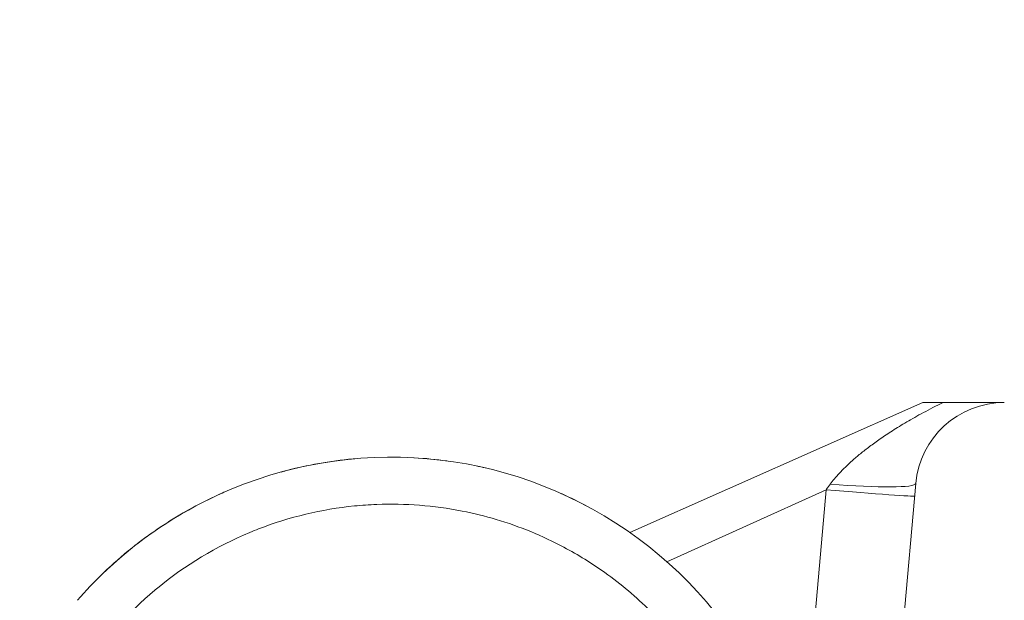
# Model space of a CAD drawing. Header units: inches. Extents: x 0 to 153, y 3 to 96.
# Tile 62 of 132: x 51.457 to 52.177, y 77.764 to 78.189. Entities that reach past the tile are written whole.
import ezdxf

# ---------------------------------------------------------------- set-up
doc = ezdxf.new("R2010")
doc.units = ezdxf.units.IN
doc.header["$LTSCALE"] = 4.5
doc.header["$MEASUREMENT"] = 0
for name, color, linetype, lineweight in [('Dimension (ANSI)', 7, 'Continuous', 9), ('Hatch (ANSI)', 7, 'Continuous', 9), ('Visible (ANSI)', 7, 'Continuous', 18), ('Visible Narrow (ANSI)', 7, 'Continuous', 5)]:
    doc.layers.add(name, color=color, linetype=linetype, lineweight=lineweight)
doc.styles.add('Note Text (ANSI)', font='arial.ttf')
doc.dimstyles.new('.XXX', dxfattribs={"dimscale": 4.5, "dimtxt": 0.0949999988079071, "dimasz": 0.125, "dimexe": 0.1875, "dimexo": 0.063, "dimgap": 0.0625, "dimtad": 0, "dimtih": 1, "dimtoh": 1, "dimdec": 3, "dimrnd": 1e-08, "dimzin": 0, "dimdsep": 46, "dimtxsty": 'Note Text (ANSI)', "dimblk": 'Filled-1', "dimcen": 0.09, "dimdle": 0.45, "dimclrd": 256, "dimclre": 256, "dimclrt": 256, "dimadec": 0, "dimazin": 1, "dimtfac": 1.263157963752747, "dimtofl": 0, "dimtmove": 0, "dimatfit": 3, "dimfxl": 1, "dimtolj": 1, "dimtzin": 4, "dimlwd": -1, "dimlwe": -1, "dimarcsym": 0})

# ---------------------------------------------------------------- blocks, each defined once
blk = doc.blocks.new('Filled-1')
at = {"color": 0}
for p, q in [((0, 0), (-0.9999999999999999, 0.25)), ((-0.9999999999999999, 0.25), (-0.9999999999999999, -0.25)), ((-0.9999999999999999, 0), (0, 0)), ((-0.9999999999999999, -0.25), (0, 0))]:
    blk.add_line(p, q, dxfattribs=at)
at = {"color": 0, "flags": 128}
blk.add_lwpolyline([(-0.9999999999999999, -0.25), (0, 0), (-0.9999999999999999, 0.25), (-0.9999999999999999, -0.25)], dxfattribs=at)
at = {"color": 0}
blk.add_solid([(-0.9999999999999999, -0.25), (0, 0), (-0.9999999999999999, 0.25), (-0.9999999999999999, -0.25)], dxfattribs=at)
blk = doc.blocks.new('*D49')
at = {"layer": 'Defpoints', "color": 0, "transparency": 16777216}
for p in [(50.05661185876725, 76.3286050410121), (60.77576460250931, 76.3286050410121), (60.77576460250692, 76.14110504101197)]:
    blk.add_point(p, dxfattribs=at)
at = {"layer": 'Dimension (ANSI)', "transparency": 16777216}
for p, q in [((49.49411185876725, 77.94200705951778), (50.05661185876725, 77.94200705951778)), ((50.05661185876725, 77.94200705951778), (50.05661185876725, 77.4536050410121)), ((50.05661185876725, 76.8911050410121), (50.05661185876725, 77.4536050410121)), ((60.49226460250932, 76.3286050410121), (49.21286185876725, 76.3286050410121)), ((60.49226460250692, 76.14110504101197), (49.21286185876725, 76.14110504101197)), ((50.05661185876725, 75.57860504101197), (50.05661185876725, 75.01610504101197))]:
    blk.add_line(p, q, dxfattribs=at)
at = {"layer": 'Dimension (ANSI)', "transparency": 16777216, "xscale": 0.5625, "yscale": 0.5625, "zscale": 0.5625}
for p, rotation in [((50.05661185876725, 76.3286050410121), 270), ((50.05661185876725, 76.14110504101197), 90)]:
    blk.add_blockref('Filled-1', p, dxfattribs=dict(at, rotation=rotation))
at = {"layer": 'Dimension (ANSI)', "transparency": 16777216, "insert": (46.44169373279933, 78.16027701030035), "char_height": 0.427499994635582, "attachment_point": 1, "style": 'Note Text (ANSI)'}
blk.add_mtext('\\A1;\\fArial|b0|i0;0.188 TYP', dxfattribs=at)

msp = doc.modelspace()

# ---------------------------------------------------------------- hatches: boundary and pattern name
at = {"layer": 'Hatch (ANSI)'}
h = msp.add_hatch(dxfattribs=at)
h.set_pattern_fill('ANSI31', color=256, scale=4.5, style=0)
h.set_pattern_definition([(44.99999999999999, (0, 0), (-0.397747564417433, 0.397747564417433), [])])
edge = h.paths.add_edge_path()
edge.add_ellipse((52.11314576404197, 77.49936808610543), major_axis=(-0.05057238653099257, 0.04083422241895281), ratio=1, start_angle=0, end_angle=39.91911222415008)
edge.add_line((52.04815566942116, 77.49823336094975), (52.04972013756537, 77.40860504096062))
edge.add_line((52.04972013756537, 77.40860504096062), (52.10535984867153, 77.40860504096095))
edge.add_line((52.10535984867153, 77.40860504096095), (52.22822244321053, 77.40860504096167))
edge.add_line((52.22822244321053, 77.40860504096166), (52.22830676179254, 77.40860504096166))
edge.add_line((52.22830676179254, 77.40860504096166), (52.26072240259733, 77.40860504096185))
edge.add_ellipse((52.26072240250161, 77.38860504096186), major_axis=(0.01999999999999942, -9.571793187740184e-11), ratio=1, start_angle=2.7454581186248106e-07, end_angle=90.0000000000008, ccw=False)
edge.add_line((52.28072240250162, 77.38860504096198), (52.28072240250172, 77.37160504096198))
edge.add_ellipse((52.30572240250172, 77.37160504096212), major_axis=(1.477530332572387e-13, -0.02500000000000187), ratio=1, start_angle=269.9999999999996, end_angle=360.0000000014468)
edge.add_line((52.3057224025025, 77.34660504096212), (52.34372240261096, 77.34660504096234))
edge.add_ellipse((52.34372240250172, 77.37160504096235), major_axis=(0.02500000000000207, 1.092386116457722e-10), ratio=1, start_angle=270.0000000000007, end_angle=359.9999997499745)
edge.add_line((52.36872240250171, 77.37160504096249), (52.36872240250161, 77.38860504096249))
edge.add_ellipse((52.38872240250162, 77.3886050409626), major_axis=(-1.177079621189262e-13, 0.01999999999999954), ratio=1, start_angle=0, end_angle=89.99999999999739, ccw=False)
edge.add_line((52.38872240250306, 77.40860504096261), (52.42122244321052, 77.4086050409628))
edge.add_line((52.42122244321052, 77.4086050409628), (52.42130676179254, 77.4086050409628))
edge.add_line((52.42130676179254, 77.4086050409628), (52.52122244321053, 77.40860504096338))
edge.add_line((52.52122244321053, 77.4086050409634), (52.6820146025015, 77.40860504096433))
edge.add_line((52.6820146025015, 77.40860504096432), (52.71532664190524, 81.22578667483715))
edge.add_ellipse((52.96531712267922, 81.22360504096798), major_axis=(0.002181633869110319, 0.2499904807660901), ratio=1, start_angle=0.5000000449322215, end_angle=90.00000000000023, ccw=False)
edge.add_line((52.96531712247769, 81.47360504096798), (53.36776575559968, 81.47360504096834))
edge.add_ellipse((53.36776575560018, 81.43860504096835), major_axis=(0.03499999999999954, 5.072537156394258e-13), ratio=1, start_angle=0.9999999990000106, end_angle=89.99999999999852, ccw=False)
edge.add_line((53.40276042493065, 81.43921587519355), (53.40701460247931, 81.19549420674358))
edge.add_ellipse((53.44200927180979, 81.19610504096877), major_axis=(0.0006108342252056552, -0.03499466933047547), ratio=1, start_angle=270.0000000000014, end_angle=358.9999999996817)
edge.add_line((53.4420092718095, 81.16110504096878), (53.5368073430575, 81.16110504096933))
edge.add_line((53.5368073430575, 81.16110504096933), (53.55701460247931, 81.19610504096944))
edge.add_line((53.55701460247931, 81.19610504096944), (53.56125811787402, 81.43921587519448))
edge.add_ellipse((53.59625278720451, 81.43860504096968), major_axis=(0.000610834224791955, 0.03499466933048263), ratio=1, start_angle=0.9999999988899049, end_angle=90.00000000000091, ccw=False)
edge.add_line((53.59625278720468, 81.47360504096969), (53.70527641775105, 81.47360504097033))
edge.add_ellipse((53.70527641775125, 81.43860504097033), major_axis=(0.03500000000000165, 2.0513318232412e-13), ratio=1, start_angle=0.999999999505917, end_angle=89.99999999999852, ccw=False)
edge.add_line((53.74027108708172, 81.43921587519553), (53.74451460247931, 81.19610504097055))
edge.add_line((53.74451460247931, 81.19610504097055), (53.76472186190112, 81.16110504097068))
edge.add_line((53.76472186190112, 81.16110504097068), (53.85951993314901, 81.16110504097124))
edge.add_ellipse((53.8595199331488, 81.19610504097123), major_axis=(0.03499999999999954, 2.051331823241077e-13), ratio=1, start_angle=270.0000000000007, end_angle=359.0000000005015)
edge.add_line((53.89451460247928, 81.19549420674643), (53.89876878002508, 81.43921587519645))
edge.add_ellipse((53.93376344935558, 81.43860504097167), major_axis=(0.0006108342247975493, 0.03499466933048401), ratio=1, start_angle=0.999999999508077, end_angle=90.00000000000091, ccw=False)
edge.add_line((53.93376344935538, 81.47360504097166), (56.93026575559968, 81.47360504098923))
edge.add_ellipse((56.93026575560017, 81.43860504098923), major_axis=(0.03500000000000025, 5.051556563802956e-13), ratio=1, start_angle=0.9999999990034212, end_angle=90.0000000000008, ccw=False)
edge.add_line((56.96526042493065, 81.43921587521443), (56.9695146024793, 81.19549420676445))
edge.add_ellipse((57.0045092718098, 81.19610504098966), major_axis=(0.0006108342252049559, -0.03499466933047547), ratio=1, start_angle=270.0000000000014, end_angle=358.9999999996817)
edge.add_line((57.0045092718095, 81.16110504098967), (57.0993073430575, 81.16110504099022))
edge.add_line((57.09930734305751, 81.16110504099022), (57.11951460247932, 81.19610504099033))
edge.add_line((57.11951460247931, 81.19610504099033), (57.12375811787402, 81.43921587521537))
edge.add_ellipse((57.15875278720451, 81.43860504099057), major_axis=(0.000610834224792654, 0.03499466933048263), ratio=1, start_angle=0.9999999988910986, end_angle=90.00000000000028, ccw=False)
edge.add_line((57.15875278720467, 81.47360504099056), (57.26777641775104, 81.4736050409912))
edge.add_ellipse((57.26777641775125, 81.4386050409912), major_axis=(0.03500000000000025, 2.058325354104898e-13), ratio=1, start_angle=0.9999999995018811, end_angle=90.0000000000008, ccw=False)
edge.add_line((57.30277108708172, 81.43921587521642), (57.3070146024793, 81.19610504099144))
edge.add_line((57.30701460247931, 81.19610504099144), (57.32722186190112, 81.16110504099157))
edge.add_line((57.32722186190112, 81.16110504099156), (57.422019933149, 81.16110504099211))
edge.add_ellipse((57.4220199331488, 81.19610504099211), major_axis=(0.03500000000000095, 2.065318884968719e-13), ratio=1, start_angle=269.9999999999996, end_angle=359.0000000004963)
edge.add_line((57.45701460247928, 81.19549420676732), (57.46126878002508, 81.43921587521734))
edge.add_ellipse((57.49626344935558, 81.43860504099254), major_axis=(0.0006108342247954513, 0.03499466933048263), ratio=1, start_angle=0.9999999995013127, end_angle=89.99999999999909, ccw=False)
edge.add_line((57.49626344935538, 81.47360504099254), (59.24442531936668, 81.47360504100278))
edge.add_ellipse((59.2444253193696, 80.97360504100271), major_axis=(0.5000000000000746, 2.928201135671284e-12), ratio=1, start_angle=82.90015949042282, end_angle=90, ccw=False)
edge.add_ellipse((60.77576460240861, 93.26821030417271), major_axis=(11.79843912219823, -1.469539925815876), ratio=0.9999999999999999, start_angle=270, end_angle=275.7476408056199)
edge.add_ellipse((60.49436602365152, 81.3469257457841), major_axis=(0.03499025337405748, -0.0008259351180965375), ratio=1, start_angle=2.3521997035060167, end_angle=90.00000000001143, ccw=False)
edge.add_line((60.529360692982, 81.34753658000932), (60.53201460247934, 81.19549420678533))
edge.add_ellipse((60.5670092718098, 81.19610504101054), major_axis=(0.0006108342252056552, -0.03499466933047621), ratio=1, start_angle=270.0000000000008, end_angle=359.000000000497)
edge.add_line((60.56700927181, 81.16110504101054), (60.6618073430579, 81.1611050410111))
edge.add_line((60.66180734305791, 81.1611050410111), (60.68201460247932, 81.19610504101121))
edge.add_line((60.68201460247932, 81.19610504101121), (60.68408589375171, 81.31476923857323))
edge.add_ellipse((60.74907599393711, 81.31363483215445), major_axis=(0.00113440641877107, 0.06499010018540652), ratio=1, start_angle=1.0000000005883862, end_angle=89.99999999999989, ccw=False)
edge.add_ellipse((60.74907599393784, 81.31363483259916), major_axis=(0.06499999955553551, 1.054209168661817e-12), ratio=1, start_angle=89.87208729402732, end_angle=90, ccw=False)
edge.add_ellipse((60.77576460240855, 93.26821030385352), major_axis=(11.88957563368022, -0.02654349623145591), ratio=1, start_angle=270, end_angle=270.2558254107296)
edge.add_ellipse((60.80245321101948, 81.31363483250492), major_axis=(0.06499983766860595, 0.0001451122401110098), ratio=1, start_angle=89.87208729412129, end_angle=90.0000000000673, ccw=False)
edge.add_ellipse((60.80245321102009, 81.31363483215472), major_axis=(0.06500000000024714, 3.243631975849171e-13), ratio=1, start_angle=1.0000000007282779, end_angle=89.99999999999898, ccw=False)
edge.add_line((60.86744331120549, 81.3147692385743), (60.8695146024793, 81.19610504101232))
edge.add_line((60.8695146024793, 81.1961050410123), (60.88972186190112, 81.16110504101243))
edge.add_line((60.88972186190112, 81.16110504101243), (60.98451993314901, 81.16110504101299))
edge.add_ellipse((60.9845199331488, 81.19610504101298), major_axis=(0.03500000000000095, 2.059636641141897e-13), ratio=1, start_angle=270.0000000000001, end_angle=359.0000000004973)
edge.add_line((61.01951460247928, 81.19549420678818), (61.02216851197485, 81.3475365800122))
edge.add_ellipse((61.05716318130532, 81.34692574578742), major_axis=(0.0006108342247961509, 0.03499466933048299), ratio=1, start_angle=2.3521997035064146, end_angle=90.00000000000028, ccw=False)
edge.add_ellipse((60.77576460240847, 93.26821030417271), major_axis=(11.88629430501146, 0.280572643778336), ratio=1, start_angle=270, end_angle=275.7476408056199)
edge.add_ellipse((62.30710388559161, 80.97360504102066), major_axis=(0.4961661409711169, 0.06179935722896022), ratio=1, start_angle=82.9001594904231, end_angle=90.0000000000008, ccw=False)
edge.add_line((62.30710388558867, 81.47360504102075), (64.05526575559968, 81.47360504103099))
edge.add_ellipse((64.05526575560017, 81.43860504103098), major_axis=(0.03500000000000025, 5.051556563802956e-13), ratio=1, start_angle=0.9999999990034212, end_angle=90.00000000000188, ccw=False)
edge.add_line((64.09026042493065, 81.4392158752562), (64.09451460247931, 81.19549420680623))
edge.add_ellipse((64.12950927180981, 81.19610504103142), major_axis=(0.0006108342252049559, -0.03499466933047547), ratio=1, start_angle=270.0000000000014, end_angle=358.9999999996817)
edge.add_line((64.12950927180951, 81.16110504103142), (64.2243073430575, 81.16110504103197))
edge.add_line((64.2243073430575, 81.16110504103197), (64.24451460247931, 81.19610504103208))
edge.add_line((64.24451460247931, 81.19610504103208), (64.24875811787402, 81.43921587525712))
edge.add_ellipse((64.2837527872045, 81.43860504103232), major_axis=(0.000610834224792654, 0.03499466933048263), ratio=1, start_angle=0.9999999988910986, end_angle=90.0000000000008, ccw=False)
edge.add_line((64.28375278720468, 81.47360504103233), (64.39277641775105, 81.47360504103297))
edge.add_ellipse((64.39277641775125, 81.43860504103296), major_axis=(0.03500000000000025, 2.058325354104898e-13), ratio=1, start_angle=0.9999999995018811, end_angle=90.0000000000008, ccw=False)
edge.add_line((64.42777108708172, 81.43921587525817), (64.4320146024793, 81.19610504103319))
edge.add_line((64.43201460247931, 81.19610504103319), (64.45222186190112, 81.16110504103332))
edge.add_line((64.45222186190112, 81.16110504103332), (64.547019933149, 81.16110504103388))
edge.add_ellipse((64.5470199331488, 81.19610504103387), major_axis=(0.03500000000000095, 2.065318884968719e-13), ratio=1, start_angle=269.9999999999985, end_angle=359.0000000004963)
edge.add_line((64.58201460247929, 81.19549420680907), (64.5862687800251, 81.4392158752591))
edge.add_ellipse((64.62126344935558, 81.4386050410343), major_axis=(0.0006108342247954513, 0.03499466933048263), ratio=1, start_angle=0.9999999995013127, end_angle=89.99999999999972, ccw=False)
edge.add_line((64.62126344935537, 81.4736050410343), (67.61776575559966, 81.47360504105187))
edge.add_ellipse((67.61776575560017, 81.43860504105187), major_axis=(0.03499999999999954, 5.072537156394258e-13), ratio=1, start_angle=0.9999999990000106, end_angle=89.99999999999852, ccw=False)
edge.add_line((67.65276042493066, 81.43921587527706), (67.65701460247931, 81.19549420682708))
edge.add_ellipse((67.6920092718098, 81.1961050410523), major_axis=(0.0006108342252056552, -0.03499466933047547), ratio=1, start_angle=270.0000000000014, end_angle=358.9999999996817)
edge.add_line((67.6920092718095, 81.16110504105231), (67.78680734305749, 81.16110504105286))
edge.add_line((67.7868073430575, 81.16110504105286), (67.80701460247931, 81.19610504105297))
edge.add_line((67.80701460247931, 81.19610504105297), (67.81125811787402, 81.43921587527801))
edge.add_ellipse((67.8462527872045, 81.43860504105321), major_axis=(0.000610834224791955, 0.03499466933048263), ratio=1, start_angle=0.9999999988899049, end_angle=90.00000000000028, ccw=False)
edge.add_line((67.84625278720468, 81.4736050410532), (67.95527641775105, 81.47360504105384))
edge.add_ellipse((67.95527641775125, 81.43860504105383), major_axis=(0.03500000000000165, 2.0513318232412e-13), ratio=1, start_angle=0.999999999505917, end_angle=89.99999999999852, ccw=False)
edge.add_line((67.99027108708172, 81.43921587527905), (67.9945146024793, 81.19610504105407))
edge.add_line((67.9945146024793, 81.19610504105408), (68.01472186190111, 81.16110504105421))
edge.add_line((68.01472186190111, 81.1611050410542), (68.10951993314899, 81.16110504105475))
edge.add_ellipse((68.1095199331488, 81.19610504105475), major_axis=(0.03499999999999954, 2.051331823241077e-13), ratio=1, start_angle=269.9999999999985, end_angle=359.0000000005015)
edge.add_line((68.14451460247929, 81.19549420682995), (68.1487687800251, 81.43921587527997))
edge.add_ellipse((68.18376344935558, 81.43860504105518), major_axis=(0.0006108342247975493, 0.03499466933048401), ratio=1, start_angle=0.999999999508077, end_angle=90.00000000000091, ccw=False)
edge.add_line((68.18376344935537, 81.47360504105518), (68.58621208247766, 81.47360504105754))
edge.add_ellipse((68.58621208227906, 81.22360504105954), major_axis=(0.2499999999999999, -1.986056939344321e-10), ratio=1, start_angle=0.5000000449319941, end_angle=89.99999999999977, ccw=False)
edge.add_line((68.83620256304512, 81.22578667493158), (68.8695146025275, 77.40860504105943))
edge.add_line((68.8695146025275, 77.40860504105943), (69.03030676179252, 77.40860504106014))
edge.add_line((69.03030676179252, 77.40860504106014), (69.13030676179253, 77.40860504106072))
edge.add_line((69.13030676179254, 77.40860504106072), (69.16280680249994, 77.40860504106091))
edge.add_ellipse((69.16280680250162, 77.38860504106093), major_axis=(0.01999999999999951, 1.686567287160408e-12), ratio=1, start_angle=0, end_angle=90.0000000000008, ccw=False)
edge.add_line((69.18280680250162, 77.38860504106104), (69.18280680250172, 77.37160504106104))
edge.add_ellipse((69.20780680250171, 77.37160504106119), major_axis=(1.485835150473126e-13, -0.02500000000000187), ratio=1, start_angle=269.9999999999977, end_angle=359.9999997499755)
edge.add_line((69.20780680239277, 77.34660504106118), (69.24580680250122, 77.34660504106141))
edge.add_ellipse((69.24580680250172, 77.37160504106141), major_axis=(0.02500000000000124, -4.856914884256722e-13), ratio=1, start_angle=270.0000000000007, end_angle=360.0000000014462)
edge.add_line((69.27080680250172, 77.37160504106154), (69.27080680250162, 77.38860504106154))
edge.add_ellipse((69.29080680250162, 77.38860504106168), major_axis=(-1.173091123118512e-13, 0.01999999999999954), ratio=1, start_angle=2.745520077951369e-07, end_angle=89.99999999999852, ccw=False)
edge.add_line((69.29080680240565, 77.40860504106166), (69.32330676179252, 77.40860504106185))
edge.add_line((69.32330676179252, 77.40860504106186), (69.53826460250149, 77.40860504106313))
edge.add_line((69.5382646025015, 77.40860504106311), (69.5382646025, 77.66405637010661))
edge.add_ellipse((69.57551548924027, 77.78860504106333), major_axis=(-0.1245486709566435, 0.03725088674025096), ratio=1, start_angle=21.65123971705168, end_angle=89.99999999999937, ccw=False)
edge.add_line((69.44601017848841, 77.77727479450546), (69.43971139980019, 77.84927016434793))
edge.add_ellipse((69.37495874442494, 77.84360504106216), major_axis=(-0.005665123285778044, 0.06475265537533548), ratio=1, start_angle=270.0000000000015, end_angle=354.9999999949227)
edge.add_line((69.37495874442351, 77.90860504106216), (69.27456326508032, 77.90860504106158))
edge.add_ellipse((69.27456326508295, 77.84360504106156), major_axis=(-0.0650000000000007, -2.638473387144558e-12), ratio=1, start_angle=269.9999999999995, end_angle=359.499999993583)
edge.add_line((69.20956574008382, 77.84417226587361), (69.20754866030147, 77.61303781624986))
edge.add_ellipse((69.1425511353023, 77.6136050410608), major_axis=(-0.0005672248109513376, -0.06499752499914), ratio=1, start_angle=0.469498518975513, end_angle=90.00000000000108, ccw=False)
edge.add_line((69.14251653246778, 77.54860505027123), (69.07272806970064, 77.5486050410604))
edge.add_ellipse((69.07272806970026, 77.6136050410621), major_axis=(-0.0649999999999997, -3.80961624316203e-13), ratio=1, start_angle=0.5000000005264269, end_angle=89.99999999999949, ccw=False)
edge.add_line((69.0077305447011, 77.61303781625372), (68.97619190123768, 81.22700838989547))
edge.add_ellipse((68.58620675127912, 81.22360504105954), major_axis=(-0.003403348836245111, 0.3899851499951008), ratio=1, start_angle=270.0000000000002, end_angle=359.4999998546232)
edge.add_line((68.5862067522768, 81.61360504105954), (52.96532245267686, 81.613605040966))
edge.add_ellipse((52.96532245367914, 81.22360504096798), major_axis=(-0.3900000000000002, -1.002282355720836e-09), ratio=1, start_angle=269.9999999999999, end_angle=359.4999998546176)
edge.add_line((52.575337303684, 81.22700838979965), (52.54379866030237, 77.61303781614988))
edge.add_ellipse((52.47880113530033, 77.61360504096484), major_axis=(-0.0005672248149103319, -0.06499752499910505), ratio=1, start_angle=0.49999912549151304, end_angle=90, ccw=False)
edge.add_line((52.47880113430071, 77.54860504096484), (52.40897806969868, 77.54860504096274))
edge.add_ellipse((52.40897806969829, 77.61360504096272), major_axis=(-0.06499999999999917, -3.809616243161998e-13), ratio=1, start_angle=0.4999999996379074, end_angle=89.99999999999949, ccw=False)
edge.add_line((52.34398054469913, 77.61303781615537), (52.34196346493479, 77.8441722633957))
edge.add_ellipse((52.27696593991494, 77.84360504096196), major_axis=(-0.0005672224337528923, 0.06499752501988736), ratio=1, start_angle=269.9999999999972, end_angle=359.500002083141)
edge.add_line((52.27696593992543, 77.90860504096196), (52.17657046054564, 77.90860504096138))
edge.add_ellipse((52.17657046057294, 77.84360504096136), major_axis=(-0.06499999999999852, -2.730885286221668e-11), ratio=1, start_angle=269.9999999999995, end_angle=354.9999999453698)
edge.add_line((52.1118178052, 77.8492701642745), (52.09093153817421, 77.610539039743))
edge.add_ellipse((51.96142608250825, 77.6218676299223), major_axis=(-0.01132859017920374, -0.1295054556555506), ratio=1, start_angle=56.08220529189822, end_angle=90.00000000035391, ccw=False)

# ---------------------------------------------------------------- linework, layer by layer
at = {"layer": 'Visible (ANSI)'}
for p, q in [((52.11700893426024, 77.90860504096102), (51.90284096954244, 77.8134251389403)), ((52.11700893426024, 77.90860504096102), (52.13185618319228, 77.9086050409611)), ((52.11181780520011, 77.84927016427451), (52.09093160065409, 77.61053903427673))]:
    msp.add_line(p, q, dxfattribs=at)
for centre, radius, start, end in [((52.17657046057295, 77.84360504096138), 0.065, 90.00000002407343, 174.9999999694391), ((51.72826460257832, 77.56485503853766), 0.3037500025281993, 2.00000089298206, 120.0399103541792), ((51.72826460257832, 77.56485503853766), 0.3037500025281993, 128.6372839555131, 139.0714095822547)]:
    msp.add_arc(centre, radius, start, end, dxfattribs=at)
for points, knots in [([(52.13185596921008, 77.9086050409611), (52.1413908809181, 77.90860504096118), (52.14992217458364, 77.90860504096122), (52.1572285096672, 77.90860504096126), (52.1645315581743, 77.90860504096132), (52.17061074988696, 77.90860504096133), (52.17656242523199, 77.9086055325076)], [0, 0, 0, 0, 0.5, 0.5, 0.5, 0.9997750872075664, 0.9997750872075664, 0.9997750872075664, 0.9997750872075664]), ([(51.64773822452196, 77.85770831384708), (51.66391924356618, 77.86215965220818), (51.68046603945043, 77.86528561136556), (51.698564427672, 77.86715159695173), (51.7000812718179, 77.86729616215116), (51.70159968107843, 77.86742961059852)], [0.3722021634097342, 0.3722021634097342, 0.3722021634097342, 0.3722021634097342, 0.4992377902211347, 0.4992377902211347, 0.5108431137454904, 0.5108431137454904, 0.5108431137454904, 0.5108431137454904]), ([(51.52057983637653, 77.78651024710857), (51.54436829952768, 77.80879608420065), (51.57213562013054, 77.82744414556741), (51.60362388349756, 77.84186110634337), (51.60548357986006, 77.84268886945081), (51.60735236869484, 77.84349930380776)], [0, 0, 0, 0, 0.2484012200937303, 0.2484012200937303, 0.2638995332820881, 0.2638995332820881, 0.2638995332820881, 0.2638995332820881])]:
    msp.add_open_spline(points, degree=3, knots=knots, dxfattribs=at)
for points in [[(51.74537056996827, 77.86811288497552), (51.7532257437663, 77.86767109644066), (51.76105780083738, 77.86692887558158), (51.76883121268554, 77.86588284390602)], [(51.79031320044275, 77.86219908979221), (51.79257630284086, 77.8617264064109), (51.79483573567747, 77.86122704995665), (51.79709064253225, 77.86070132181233)], [(51.64929721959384, 77.85815301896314), (51.65080112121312, 77.85855829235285), (51.65230769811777, 77.85895188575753), (51.65381668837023, 77.85933371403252)], [(51.60124426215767, 77.84077044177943), (51.60270829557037, 77.84144408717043), (51.60417826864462, 77.84210621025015), (51.60565389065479, 77.8427567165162)], [(51.85278765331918, 77.84189736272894), (51.85925643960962, 77.83899461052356), (51.86561539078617, 77.83586945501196), (51.87184007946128, 77.83253049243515)], [(51.53860718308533, 77.80211796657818), (51.55046475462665, 77.81159294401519), (51.56307187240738, 77.82019723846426), (51.57621114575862, 77.82779620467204)], [(51.51814982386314, 77.78420785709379), (51.51988709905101, 77.78587157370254), (51.52164515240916, 77.78751521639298), (51.52342316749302, 77.78913817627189)]]:
    msp.add_open_spline(points, degree=3, dxfattribs=at)
at = {"layer": 'Visible Narrow (ANSI)'}
for p, q in [((52.04627410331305, 77.84475917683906), (51.92987606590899, 77.79203890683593)), ((52.04627410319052, 77.84475918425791), (52.02672355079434, 77.62129534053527))]:
    msp.add_line(p, q, dxfattribs=at)
for centre, major_axis, ratio, start_param, end_param in [((52.04706515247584, 77.85493531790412), (0.06475292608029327, -0.005665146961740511), 0.08997289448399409, 4.754735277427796, 6.283179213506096), ((52.0462741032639, 77.84589358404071), (0.06475265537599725, -0.005665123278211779), 0.0173860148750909, 4.7139100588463, 6.283185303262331)]:
    msp.add_ellipse(centre, major_axis=major_axis, ratio=ratio, start_param=start_param, end_param=end_param, dxfattribs=at)
for points, knots in [([(52.13185596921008, 77.90860509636), (52.12665604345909, 77.90606989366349), (52.11702419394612, 77.90109875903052), (52.10494287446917, 77.89425264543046), (52.09458075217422, 77.8878654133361), (52.08565220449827, 77.88189804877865), (52.07791596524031, 77.8763018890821), (52.07118274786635, 77.87102562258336), (52.06531001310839, 77.86602488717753), (52.06021697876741, 77.8612870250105), (52.05585806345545, 77.85682418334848), (52.05219474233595, 77.85265608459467), (52.05019380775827, 77.85009448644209), (52.04929713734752, 77.84887462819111)], [0, 0, 0, 0, 0.09090909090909, 0.1818181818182, 0.2727272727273, 0.3636363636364, 0.4545454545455, 0.5454545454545, 0.6363636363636, 0.7272727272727, 0.8181818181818, 0.9090909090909, 0.9999989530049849, 0.9999989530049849, 0.9999989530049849, 0.9999989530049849]), ([(51.459515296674, 77.56485504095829), (51.45947460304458, 77.5846065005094), (51.46153643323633, 77.60367837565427), (51.46556248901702, 77.62226653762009), (51.46706707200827, 77.62921314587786), (51.46885146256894, 77.63609215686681), (51.47092009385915, 77.64291215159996), (51.47738156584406, 77.66421474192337), (51.48653627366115, 77.68495510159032), (51.49811809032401, 77.70421402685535), (51.50016601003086, 77.70761942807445), (51.50228917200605, 77.71097866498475), (51.50448419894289, 77.71428760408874), (51.51863255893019, 77.73561584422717), (51.53583688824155, 77.7548231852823), (51.55539890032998, 77.77124366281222), (51.55603551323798, 77.77177803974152), (51.55667463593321, 77.77230946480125), (51.55731623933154, 77.77283792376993), (51.57767320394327, 77.78960501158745), (51.60052085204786, 77.80337828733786), (51.62487184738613, 77.8135306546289), (51.62700104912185, 77.81441835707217), (51.6291416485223, 77.81527856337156), (51.6312929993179, 77.81611086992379), (51.65374595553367, 77.82479738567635), (51.67737181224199, 77.83044567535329), (51.70132009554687, 77.83285857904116), (51.70674710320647, 77.83340537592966), (51.71219042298, 77.83378783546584), (51.71764068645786, 77.83400347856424), (51.73854578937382, 77.83483060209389), (51.75955530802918, 77.83320497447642), (51.78011735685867, 77.82916054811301), (51.788515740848, 77.8275086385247), (51.79684092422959, 77.82545867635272), (51.80505098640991, 77.82301255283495), (51.82218251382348, 77.81790834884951), (51.83881324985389, 77.8110774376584), (51.85458571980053, 77.80266871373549), (51.86495397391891, 77.79714112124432), (51.87496239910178, 77.790940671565), (51.88447998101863, 77.78414353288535), (51.89637939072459, 77.77564537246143), (51.90750931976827, 77.7662140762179), (51.91769165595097, 77.75609498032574), (51.92807006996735, 77.74578102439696), (51.93747364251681, 77.7347407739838), (51.9457733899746, 77.72330112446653), (51.95212960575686, 77.71454026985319), (51.95784065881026, 77.70554650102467), (51.96290859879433, 77.69648452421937), (51.97085474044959, 77.6822760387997), (51.9771854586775, 77.66787523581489), (51.98210836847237, 77.65370581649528), (51.98442502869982, 77.64703786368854), (51.98643118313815, 77.64041935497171), (51.98815870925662, 77.63388589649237), (51.99246279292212, 77.61760796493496), (51.99499302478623, 77.60187508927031), (51.99619369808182, 77.5865060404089), (51.99649900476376, 77.58259800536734), (51.99671653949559, 77.57871244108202), (51.99685088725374, 77.57484511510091)], [0, 0, 0, 0, 0.06617772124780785, 0.06617772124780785, 0.06617772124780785, 0.09090909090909, 0.09090909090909, 0.09090909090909, 0.1681587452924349, 0.1681587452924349, 0.1681587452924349, 0.1818181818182, 0.1818181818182, 0.1818181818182, 0.269862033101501, 0.269862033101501, 0.269862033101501, 0.2727272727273, 0.2727272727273, 0.2727272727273, 0.3636363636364, 0.3636363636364, 0.3636363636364, 0.3715852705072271, 0.3715852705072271, 0.3715852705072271, 0.4545454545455, 0.4545454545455, 0.4545454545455, 0.4733453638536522, 0.4733453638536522, 0.4733453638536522, 0.5454545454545, 0.5454545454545, 0.5454545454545, 0.574906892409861, 0.574906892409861, 0.574906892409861, 0.6363636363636, 0.6363636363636, 0.6363636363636, 0.676763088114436, 0.676763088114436, 0.676763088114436, 0.7272727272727, 0.7272727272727, 0.7272727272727, 0.7787550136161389, 0.7787550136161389, 0.7787550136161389, 0.8181818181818, 0.8181818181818, 0.8181818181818, 0.8800000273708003, 0.8800000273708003, 0.8800000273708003, 0.9090909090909, 0.9090909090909, 0.9090909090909, 0.9815700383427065, 0.9815700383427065, 0.9815700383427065, 0.9999999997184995, 0.9999999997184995, 0.9999999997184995, 0.9999999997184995])]:
    msp.add_open_spline(points, degree=3, knots=knots, dxfattribs=at)
msp.add_open_spline([(52.0492971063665, 77.84887458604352), (52.0487951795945, 77.84819228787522), (52.04778035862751, 77.84683041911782), (52.04677958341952, 77.84544859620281), (52.0462741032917, 77.84475917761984)], degree=3, dxfattribs=at)

# ---------------------------------------------------------------- dimensions: what is measured, and where the dimension line sits
at = {"layer": 'Dimension (ANSI)'}
dim = msp.add_linear_dim(base=(50.05661185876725, 76.3286050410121), p1=(60.77576460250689, 76.14110504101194), p2=(60.77576460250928, 76.32860504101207), angle=90, text='\\fArial|b0|i0;<> TYP', dimstyle='.XXX', override={"dimgap": 0.0625, "dimdec": 3, "dimtol": 0, "dimlim": 0, "dimtp": 0, "dimtm": -0, "dimtdec": 2, "dimtmove": 1, "dimatfit": 1}, dxfattribs=at)
dim.commit()
dim.dimension.update_dxf_attribs({"geometry": '*D49', "text_midpoint": (50.0268164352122, 77.94200705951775), "dimtype": 160})

doc.saveas('drawing.dxf')
